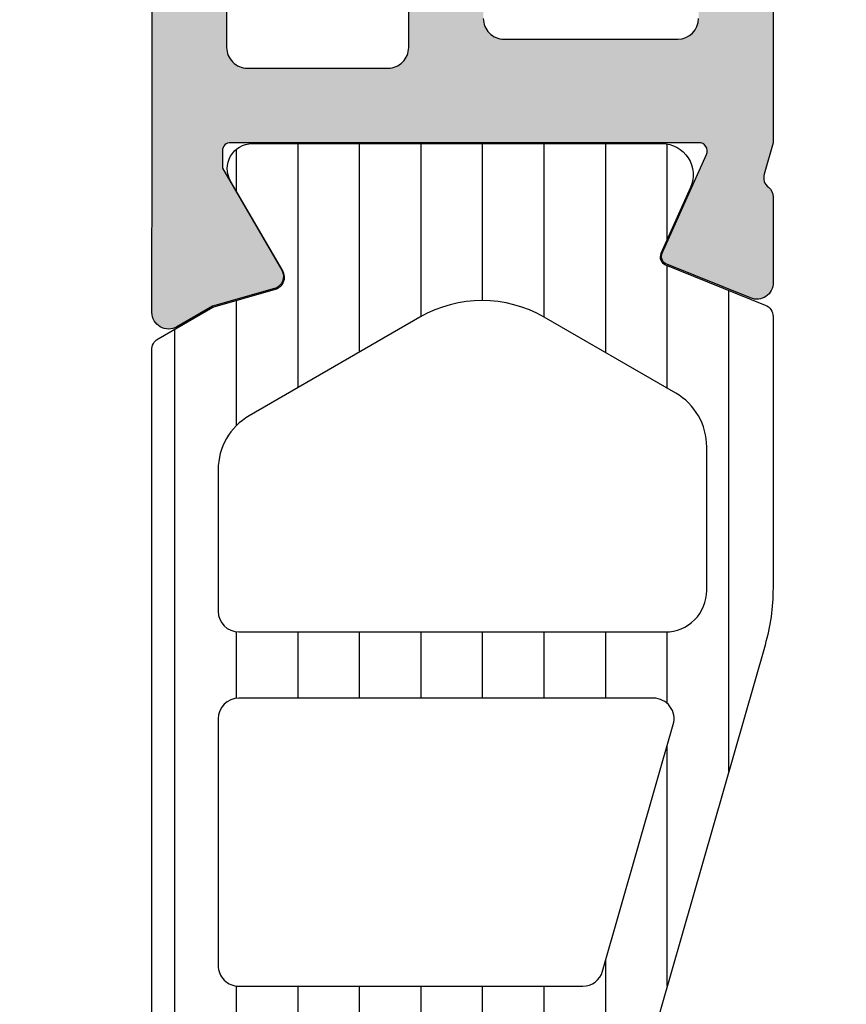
# Model space of a CAD drawing. Header units: millimetres. Extents: x 373037 to 682063, y 76092 to 274210.
# Tile 105 of 256: x 667673 to 667693, y 249636 to 249660. Entities that reach past the tile are written whole.
import ezdxf

# ---------------------------------------------------------------- set-up
doc = ezdxf.new("R2010")
doc.units = ezdxf.units.MM
doc.header["$LTSCALE"] = 100
doc.layers.add('PUDORYS', color=253, linetype='CONTINUOUS')
pattern_1 = [(135, (679960.638258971, 248348.1544064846), (-1.077630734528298, -1.077630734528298), []), (225, (679960.638258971, 248348.1544064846), (1.077630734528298, -1.077630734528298), [])]

msp = doc.modelspace()

# ---------------------------------------------------------------- hatches: boundary and pattern name
at = {"layer": 'PUDORYS', "true_color": 0x939598}
h = msp.add_hatch(color=252, dxfattribs=at)
edge = h.paths.add_edge_path(flags=16)
edge.add_ellipse((667681.8488441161, 249686.6363322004), major_axis=(-0.4999740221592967, 0), ratio=1, start_angle=179.9970229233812, end_angle=270.0029770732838)
edge.add_line((667681.8488181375, 249687.1363062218), (667663.8488181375, 249687.1363062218))
edge.add_ellipse((667663.848792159, 249686.6363322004), major_axis=(-0.4999740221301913, 0), ratio=1, start_angle=-90.00297707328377, end_angle=0.002977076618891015)
edge.add_line((667663.3488181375, 249686.6363062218), (667663.3488181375, 249674.1363062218))
edge.add_ellipse((667663.8488399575, 249674.1363280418), major_axis=(-0.5000218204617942, 0), ratio=1, start_angle=0.002500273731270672, end_angle=89.99749972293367)
edge.add_line((667663.8488181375, 249673.6363062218), (667676.4518691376, 249673.6363062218))
edge.add_ellipse((667676.4518702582, 249672.1363073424), major_axis=(-1.499998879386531, 0), ratio=1, start_angle=179.9999571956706, end_angle=270.0000428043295, ccw=False)
edge.add_line((667677.9518691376, 249672.1363062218), (667677.9518691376, 249659.1363182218))
edge.add_ellipse((667678.451868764, 249659.1363178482), major_axis=(-0.4999996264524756, 0), ratio=1, start_angle=-4.280877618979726e-05, end_angle=90.00004280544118)
edge.add_line((667678.4518691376, 249658.6363182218), (667681.8488181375, 249658.6363182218))
edge.add_ellipse((667681.848818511, 249659.1363178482), major_axis=(-0.4999996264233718, 0), ratio=1, start_angle=89.99995719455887, end_angle=180.0000428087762)
edge.add_line((667682.3488181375, 249659.1363182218), (667682.3488181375, 249686.6363062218))
edge = h.paths.add_edge_path()
edge.add_line((667711.1488131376, 249687.8363182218), (667711.1488131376, 249684.8363182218))
edge.add_line((667711.1488131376, 249684.8363182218), (667709.1488131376, 249684.8363182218))
edge.add_arc((667709.148787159, 249685.3362922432), 0.4999740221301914, 179.9970229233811, 270.00297707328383, ccw=False)
edge.add_line((667708.6488131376, 249685.3363182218), (667708.6488131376, 249685.8363182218))
edge.add_line((667708.6488131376, 249685.8363182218), (667709.6488131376, 249685.8363182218))
edge.add_line((667709.6488131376, 249685.8363182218), (667709.6488131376, 249686.8363182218))
edge.add_arc((667708.6487490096, 249686.8362540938), 1.000064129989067, 0.003674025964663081, 89.99632597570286)
edge.add_line((667708.6488131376, 249687.8363182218), (667704.6488131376, 249687.8363182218))
edge.add_arc((667704.6488431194, 249686.8362882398), 1.000029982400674, 90.00171778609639, 179.9982822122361)
edge.add_line((667703.6488131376, 249686.8363182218), (667703.6488131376, 249685.8363182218))
edge.add_line((667703.6488131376, 249685.8363182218), (667704.6488131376, 249685.8363182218))
edge.add_line((667704.6488131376, 249685.8363182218), (667704.6488131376, 249685.3363182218))
edge.add_arc((667704.1488075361, 249685.3363238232), 0.500005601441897, 270.00064186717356, 359.9993581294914, ccw=False)
edge.add_line((667704.1488131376, 249684.8363182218), (667701.3488101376, 249684.8363182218))
edge.add_arc((667701.3488101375, 249685.3363182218), 0.5, 90, 270, ccw=False)
edge.add_line((667701.3488101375, 249685.8363182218), (667701.6488131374, 249685.8363182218))
edge.add_arc((667701.6488024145, 249686.3363289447), 0.5000107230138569, 270.0012287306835, 359.9987712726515)
edge.add_line((667702.1488131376, 249686.3363182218), (667702.1488131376, 249686.8363182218))
edge.add_arc((667701.6487452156, 249686.8362502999), 0.5000679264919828, 0.007782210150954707, 89.99221778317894)
edge.add_line((667701.6488131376, 249687.3363182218), (667690.3488181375, 249687.3363182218))
edge.add_arc((667690.3488399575, 249686.8362964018), 0.5000218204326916, 90.00250027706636, 179.9974997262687)
edge.add_line((667689.8488181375, 249686.8363182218), (667689.8488181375, 249686.3363182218))
edge.add_arc((667690.3487554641, 249686.3362555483), 0.4999373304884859, 179.9928172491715, 270.0071827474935)
edge.add_line((667690.3488181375, 249685.8363182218), (667690.6488211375, 249685.8363182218))
edge.add_arc((667690.6487583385, 249685.3362554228), 0.500062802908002, 0.007195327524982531, 89.99280467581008, ccw=False)
edge.add_line((667691.1488211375, 249685.3363182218), (667691.1488211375, 249680.8363182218))
edge.add_arc((667690.648815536, 249680.8363238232), 0.500005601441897, 270.00064186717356, 359.9993581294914, ccw=False)
edge.add_line((667690.6488211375, 249680.3363182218), (667689.8488181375, 249680.3363182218))
edge.add_arc((667689.848792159, 249680.8362922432), 0.4999740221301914, 179.9970229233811, 270.00297707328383, ccw=False)
edge.add_line((667689.3488181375, 249680.8363182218), (667689.3488181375, 249682.8363182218))
edge.add_arc((667688.8487502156, 249682.8362502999), 0.5000679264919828, 0.007782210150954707, 89.99221778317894)
edge.add_line((667688.8488181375, 249683.3363182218), (667688.3488181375, 249683.3363182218))
edge.add_arc((667688.3487554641, 249683.8362555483), 0.4999373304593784, 179.9928172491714, 270.0071827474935, ccw=False)
edge.add_line((667687.8488181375, 249683.8363182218), (667687.8488181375, 249686.8363182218))
edge.add_arc((667687.3487630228, 249686.836263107), 0.5000551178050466, 0.006314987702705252, 89.99368500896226)
edge.add_line((667687.3488181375, 249687.3363182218), (667685.6488211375, 249687.3363182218))
edge.add_arc((667685.6487892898, 249685.8363500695), 1.499968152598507, 89.99878348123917, 180.0012165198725)
edge.add_line((667684.1488211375, 249685.8363182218), (667684.1488211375, 249659.8363182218))
edge.add_arc((667684.6488002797, 249659.836297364), 0.4999791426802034, 179.9976097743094, 270.0023902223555)
edge.add_line((667684.6488211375, 249659.3363182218), (667688.8488181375, 249659.3363182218))
edge.add_arc((667688.8488125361, 249659.8363238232), 0.5000056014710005, 270.0006418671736, 359.9993581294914)
edge.add_line((667689.3488181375, 249659.8363182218), (667689.3488181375, 249661.8363182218))
edge.add_arc((667689.8488399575, 249661.8362964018), 0.5000218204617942, 90.0025002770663, 179.9974997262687, ccw=False)
edge.add_line((667689.8488181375, 249662.3363182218), (667690.6488211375, 249662.3363182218))
edge.add_arc((667690.648768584, 249661.8362656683), 0.5000525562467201, 0.0060215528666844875, 89.99397845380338, ccw=False)
edge.add_line((667691.1488211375, 249661.8363182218), (667691.1488211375, 249656.8363172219))
edge.add_line((667691.1488211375, 249656.8363172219), (667690.9315001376, 249656.0784282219))
edge.add_arc((667691.2198785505, 249655.9957369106), 0.2999999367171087, 163.9999757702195, 232.0951853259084)
edge.add_arc((667690.8512680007, 249655.5223170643), 0.3000001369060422, 3.008216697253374e-05, 52.09528191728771, ccw=False)
edge.add_line((667691.1512681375, 249655.5223172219), (667691.1512661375, 249653.4581702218))
edge.add_arc((667690.7512667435, 249653.4581697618), 0.3999993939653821, -111.97376954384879, 6.58840779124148e-05, ccw=False)
edge.add_line((667690.6015941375, 249653.0872282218), (667688.5783651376, 249653.9035892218))
edge.add_arc((667688.6532017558, 249654.089059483), 0.1999993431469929, 155.858907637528, 248.0260921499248, ccw=False)
edge.add_line((667688.4706941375, 249654.1708562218), (667689.5390141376, 249656.5545412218))
edge.add_arc((667689.3565060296, 249656.6363379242), 0.1999997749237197, 335.8589745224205, 450.8199006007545)
edge.add_line((667689.3536441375, 249656.8363172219), (667678.0495641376, 249656.8363182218))
edge.add_arc((667678.0411324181, 249656.6449037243), 0.1916001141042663, 87.47777809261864, 181.0444499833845)
edge.add_line((667677.8495641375, 249656.6414112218), (667677.8495641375, 249656.2208272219))
edge.add_line((667677.8495641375, 249656.2208272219), (667679.2812991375, 249653.7552152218))
edge.add_arc((667679.0219621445, 249653.6044035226), 0.2999997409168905, -74.00002829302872, 30.179196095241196, ccw=False)
edge.add_line((667679.1046531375, 249653.3160252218), (667677.6124921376, 249652.8881542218))
edge.add_line((667677.6124921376, 249652.8881542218), (667676.7492171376, 249652.3897422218))
edge.add_arc((667676.5492171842, 249652.7361524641), 0.4000000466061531, 180.0000347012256, 299.99998843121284, ccw=False)
edge.add_line((667676.1492171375, 249652.7361522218), (667676.1495641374, 249656.8440832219))
edge.add_line((667676.1495641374, 249656.8440832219), (667676.1518691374, 249671.3361402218))
edge.add_arc((667675.6518692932, 249671.3363183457), 0.4999998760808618, 359.9795884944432, 450.0000178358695)
edge.add_line((667675.6518691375, 249671.8363182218), (667670.2488271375, 249671.8363182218))
edge.add_arc((667670.248826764, 249671.3363185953), 0.4999996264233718, 89.99995719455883, 180.0000428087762)
edge.add_line((667669.7488271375, 249671.3363182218), (667669.7488271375, 249668.8363182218))
edge.add_arc((667669.2488275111, 249668.8363178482), 0.4999996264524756, -90.00004280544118, 4.280877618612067e-05, ccw=False)
edge.add_line((667669.2488271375, 249668.3363182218), (667667.9488241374, 249668.3363182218))
edge.add_arc((667667.9488032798, 249668.836297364), 0.4999791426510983, 179.9976097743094, 270.00239022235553, ccw=False)
edge.add_line((667667.4488241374, 249668.8363182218), (667667.4488241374, 249669.3363182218))
edge.add_line((667667.4488241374, 249669.3363182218), (667668.4488241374, 249669.3363182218))
edge.add_line((667668.4488241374, 249669.3363182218), (667668.4488241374, 249670.8363182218))
edge.add_arc((667667.4487924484, 249670.8362865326), 1.000031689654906, 0.00181559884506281, 89.99818440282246)
edge.add_line((667667.4488241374, 249671.8363182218), (667663.4488241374, 249671.8363182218))
edge.add_arc((667663.4488933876, 249670.8362489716), 1.000069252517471, 90.00396746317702, 179.9960325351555)
edge.add_line((667662.4488241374, 249670.8363182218), (667662.4488241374, 249669.3363182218))
edge.add_line((667662.4488241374, 249669.3363182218), (667663.4488241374, 249669.3363182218))
edge.add_line((667663.4488241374, 249669.3363182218), (667663.4488241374, 249668.8363182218))
edge.add_arc((667662.948850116, 249668.8362922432), 0.4999740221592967, -90.00297707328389, 0.002977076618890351, ccw=False)
edge.add_line((667662.9488241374, 249668.3363182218), (667661.6488211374, 249668.3363182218))
edge.add_arc((667661.6488267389, 249668.8363238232), 0.5000056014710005, 180.0006418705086, 269.99935813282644, ccw=False)
edge.add_line((667661.1488211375, 249668.8363182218), (667661.1488211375, 249687.8363182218))
edge.add_arc((667662.6487918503, 249687.8363475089), 1.49997071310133, 89.99888129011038, 180.0011187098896, ccw=False)
edge.add_line((667662.6488211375, 249689.3363182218), (667709.6488131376, 249689.3363182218))
edge.add_arc((667709.6487527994, 249687.8362578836), 1.500060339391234, 0.002304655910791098, 89.9976953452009, ccw=False)
h = msp.add_hatch(dxfattribs=at)
h.set_pattern_fill('ANSI37', color=252, scale=0.48, angle=90, style=0)
h.set_pattern_definition(pattern_1)
edge = h.paths.add_edge_path(flags=16)
edge.add_line((667706.8130869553, 249625.9350692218), (667708.2059409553, 249626.0348132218))
edge.add_arc((667708.248798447, 249625.4363463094), 0.5999995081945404, -8.359873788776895e-06, 94.0960805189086, ccw=False)
edge.add_arc((667708.248798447, 249625.4363461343), 0.5999995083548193, -94.09608051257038, 8.359873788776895e-06, ccw=False)
edge.add_line((667708.2059409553, 249624.8378792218), (667706.8130869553, 249624.9376232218))
edge.add_arc((667706.8488014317, 249625.4363462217), 0.5000001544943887, 94.09606439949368, 265.9039355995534, ccw=False)
edge = h.paths.add_edge_path(flags=16)
edge.add_arc((667703.6487933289, 249623.8363495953), 0.4999996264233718, -4.280877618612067e-05, 90.00004280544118, ccw=False)
edge.add_line((667704.1487929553, 249623.8363492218), (667704.1487929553, 249620.2426642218))
edge.add_arc((667703.6487926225, 249620.2426642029), 0.5000003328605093, -113.21802660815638, 2.161113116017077e-06, ccw=False)
edge.add_line((667703.4516769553, 249619.7831582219), (667697.1205749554, 249622.4990362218))
edge.add_arc((667697.3176908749, 249622.95854157), 0.4999998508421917, 177.4998893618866, 246.7819182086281, ccw=False)
edge.add_line((667696.8181669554, 249622.9803522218), (667696.8564929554, 249623.8581592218))
edge.add_arc((667697.3560165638, 249623.8363497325), 0.4999994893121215, 89.99995514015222, 177.500020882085, ccw=False)
edge.add_line((667697.3560169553, 249624.3363492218), (667703.6487929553, 249624.3363492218))
edge = h.paths.add_edge_path(flags=16)
edge.add_line((667698.2406309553, 249649.3902682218), (667707.1374839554, 249653.5389382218))
edge.add_arc((667707.3487930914, 249653.0857844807), 0.499999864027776, -2.966864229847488e-05, 115.00000791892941, ccw=False)
edge.add_line((667707.8487929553, 249653.0857842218), (667707.8487929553, 249643.7363492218))
edge.add_arc((667707.3487933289, 249643.7363488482), 0.4999996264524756, -90.00004280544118, 4.280877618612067e-05, ccw=False)
edge.add_line((667707.3487929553, 249643.2363492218), (667698.2248699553, 249643.2363492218))
edge.add_arc((667698.2248701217, 249643.7363492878), 0.5000000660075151, 177.4999727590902, 269.9999809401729, ccw=False)
edge.add_line((667697.7253459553, 249643.7581592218), (667697.9524159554, 249648.9589232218))
edge.add_arc((667698.4519413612, 249648.9371134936), 0.5000012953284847, 115.0000919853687, 177.5000025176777, ccw=False)
edge = h.paths.add_edge_path(flags=16)
edge.add_arc((667707.3487933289, 249640.5363495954), 0.4999996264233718, -4.280877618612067e-05, 90.00004280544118, ccw=False)
edge.add_line((667707.8487929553, 249640.5363492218), (667707.8487929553, 249633.3363492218))
edge.add_arc((667707.3487933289, 249633.3363488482), 0.4999996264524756, -90.00004280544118, 4.280877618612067e-05, ccw=False)
edge.add_line((667707.3487929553, 249632.8363492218), (667706.1487929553, 249632.8363492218))
edge.add_arc((667706.1487914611, 249630.836350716), 1.999998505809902, 89.99995719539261, 180.0000428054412)
edge.add_line((667704.1487929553, 249630.8363492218), (667704.1487929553, 249627.0363492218))
edge.add_arc((667703.6487933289, 249627.0363488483), 0.4999996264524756, -90.00004280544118, 4.280877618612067e-05, ccw=False)
edge.add_line((667703.6487929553, 249626.5363492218), (667697.4957319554, 249626.5363492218))
edge.add_arc((667697.4957321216, 249627.0363492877), 0.5000000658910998, 177.4999727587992, 269.9999809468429, ccw=False)
edge.add_line((667696.9962079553, 249627.0581592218), (667697.2363429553, 249632.5581592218))
edge.add_arc((667697.7358665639, 249632.5363497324), 0.4999994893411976, 89.99995514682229, 177.5000208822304, ccw=False)
edge.add_line((667697.7358669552, 249633.0363492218), (667703.0487929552, 249633.0363492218))
edge.add_arc((667703.0487929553, 249634.1363492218), 1.099999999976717, 270, 450)
edge.add_line((667703.0487929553, 249635.2363492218), (667697.8755819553, 249635.2363492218))
edge.add_arc((667697.8755821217, 249635.7363492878), 0.5000000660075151, 177.4999727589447, 269.9999809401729, ccw=False)
edge.add_line((667697.3760579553, 249635.7581592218), (667697.5856309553, 249640.5581592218))
edge.add_arc((667698.0851545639, 249640.5363497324), 0.4999994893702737, 89.99995514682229, 177.5000208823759, ccw=False)
edge.add_line((667698.0851549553, 249641.0363492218), (667707.3487929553, 249641.0363492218))
edge = h.paths.add_edge_path()
edge.add_line((667705.9623359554, 249655.7494022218), (667697.1744699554, 249651.6515532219))
edge.add_ellipse((667698.4423274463, 249648.9326278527), major_axis=(-3.000002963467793, 0), ratio=1, start_angle=295.0000306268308, end_angle=357.49994116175)
edge.add_line((667695.4451799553, 249649.0634892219), (667695.4168459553, 249648.4145392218))
edge.add_ellipse((667694.9173223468, 249648.4363487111), major_axis=(-0.4999994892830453, 0), ratio=1, start_angle=89.99995514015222, end_angle=177.5000208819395, ccw=False)
edge.add_line((667694.9173219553, 249647.9363492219), (667693.9487929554, 249647.9363492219))
edge.add_ellipse((667693.9487928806, 249647.8363492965), major_axis=(-0.09999992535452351, 0), ratio=1, start_angle=-90.0000427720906, end_angle=4.282211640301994e-05)
edge.add_line((667693.8487929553, 249647.8363492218), (667693.8487929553, 249647.2363492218))
edge.add_ellipse((667693.9487928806, 249647.236349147), major_axis=(-0.09999992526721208, 0), ratio=1, start_angle=-4.28221165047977e-05, end_angle=90.00004280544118)
edge.add_line((667693.9487929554, 249647.1363492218), (667694.8518309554, 249647.1363492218))
edge.add_ellipse((667694.851830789, 249646.6363491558), major_axis=(-0.5000000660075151, 0), ratio=1, start_angle=177.4999727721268, end_angle=269.999980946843, ccw=False)
edge.add_line((667695.3513549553, 249646.6145392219), (667694.9575169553, 249637.7142452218))
edge.add_ellipse((667694.4580056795, 249637.736349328), major_axis=(-0.5000001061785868, 0), ratio=1, start_angle=89.9999170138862, end_angle=177.4662307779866, ccw=False)
edge.add_line((667694.4580049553, 249637.2363492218), (667693.8487929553, 249637.2363492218))
edge.add_ellipse((667693.8487928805, 249637.1363492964), major_axis=(-0.09999992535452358, 0), ratio=1, start_angle=-90.0000428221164, end_angle=4.275541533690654e-05)
edge.add_line((667693.7487929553, 249637.1363492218), (667693.7487929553, 249636.5363492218))
edge.add_ellipse((667693.8487928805, 249636.5363491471), major_axis=(-0.0999999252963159, 0), ratio=1, start_angle=-4.28221165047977e-05, end_angle=90.00004282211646)
edge.add_line((667693.8487929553, 249636.4363492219), (667694.3783549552, 249636.4363492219))
edge.add_ellipse((667694.378355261, 249635.9363487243), major_axis=(-0.500000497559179, 0), ratio=1, start_angle=177.4663019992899, end_angle=270.0000350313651, ccw=False)
edge.add_line((667694.8778669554, 249635.9142452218), (667694.3672109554, 249624.3740202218))
edge.add_ellipse((667693.8676863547, 249624.3958297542), major_axis=(-0.5000004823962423, 0), ratio=1, start_angle=86.78294269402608, end_angle=177.5000209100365, ccw=False)
edge.add_line((667693.8396269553, 249623.8966172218), (667688.7058839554, 249624.1851802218))
edge.add_ellipse((667688.8214393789, 249624.5955982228), major_axis=(-0.426375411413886, 0), ratio=1, start_angle=-69.24102762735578, end_angle=74.27514552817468, ccw=False)
edge.add_line((667688.6703159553, 249624.9942932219), (667688.9029189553, 249624.9930532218))
edge.add_line((667688.9029189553, 249624.9930532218), (667690.7854979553, 249624.6949152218))
edge.add_line((667690.7854979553, 249624.6949152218), (667693.6347829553, 249625.0953412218))
edge.add_ellipse((667693.5930323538, 249625.3924218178), major_axis=(-0.2999999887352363, 0), ratio=1, start_angle=97.99974404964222, end_angle=214.5977463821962)
edge.add_ellipse((667691.3704612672, 249623.8593084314), major_axis=(-3.000047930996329, 0), ratio=1, start_angle=214.5976412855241, end_angle=288.0084245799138)
edge.add_line((667690.4429759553, 249626.7123872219), (667688.1880849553, 249626.0788112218))
edge.add_ellipse((667688.3490144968, 249625.3035987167), major_axis=(-0.7917403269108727, 0), ratio=1, start_angle=281.727689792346, end_angle=353.2016537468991)
edge.add_line((667687.5628409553, 249625.3973212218), (667687.5616199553, 249624.3391112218))
edge.add_ellipse((667688.7407061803, 249624.4682354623), major_axis=(-1.18613548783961, 0), ratio=1, start_angle=6.249678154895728, end_angle=71.34442355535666)
edge.add_line((667688.3612869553, 249623.3444212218), (667691.6026269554, 249622.2500882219))
edge.add_line((667691.6026269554, 249622.2500882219), (667699.6524219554, 249619.3603102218))
edge.add_line((667699.6524219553, 249619.3603102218), (667709.5502989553, 249615.0275012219))
edge.add_ellipse((667709.7485690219, 249615.4865102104), major_axis=(-0.5000002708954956, 0), ratio=1, start_angle=66.637950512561, end_angle=179.9334236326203)
edge.add_line((667710.2485689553, 249615.4859292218), (667710.2492039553, 249616.0326302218))
edge.add_ellipse((667709.7492038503, 249616.0332104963), major_axis=(-0.5000004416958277, 0), ratio=1, start_angle=179.9335054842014, end_angle=246.0791754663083)
edge.add_line((667709.9519409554, 249616.4902642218), (667706.7479379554, 249617.8920202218))
edge.add_ellipse((667707.148792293, 249618.8081613), major_axis=(-0.9999993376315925, 0), ratio=1, start_angle=-5.28139391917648e-05, end_angle=66.3683852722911, ccw=False)
edge.add_line((667706.1487929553, 249618.8081622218), (667706.1487929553, 249624.0361042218))
edge.add_line((667706.1487929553, 249624.0361042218), (667707.9482719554, 249624.0361132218))
edge.add_line((667707.9482719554, 249624.0361132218), (667708.0862139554, 249623.5213122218))
edge.add_ellipse((667708.3633679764, 249623.636077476), major_axis=(-0.2999756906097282, 0), ratio=1, start_angle=22.4937002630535, end_angle=112.5035667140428)
edge.add_line((667708.4781809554, 249623.3589432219), (667709.7483079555, 249624.2081102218))
edge.add_ellipse((667709.2485871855, 249625.073974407), major_axis=(-0.9997207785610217, 0), ratio=1, start_angle=119.9907606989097, end_angle=180.0076118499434)
edge.add_line((667710.2483079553, 249625.0741072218), (667710.2482769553, 249625.7984682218))
edge.add_ellipse((667709.2485391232, 249625.7982601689), major_axis=(-0.9997378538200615, 0), ratio=1, start_angle=180.0119236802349, end_angle=240.0086750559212)
edge.add_line((667709.7482769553, 249626.6641342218), (667708.4781809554, 249627.5133012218))
edge.add_ellipse((667708.3633690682, 249627.2361537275), major_axis=(-0.2999875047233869, 0), ratio=1, start_angle=247.497593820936, end_angle=337.5013961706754)
edge.add_line((667708.0862139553, 249627.3509472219), (667707.9482419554, 249626.8361312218))
edge.add_line((667707.9482419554, 249626.8361312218), (667706.1487929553, 249626.8361232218))
edge.add_line((667706.1487929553, 249626.8361232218), (667706.1487929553, 249630.0363502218))
edge.add_ellipse((667706.4487927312, 249630.0363504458), major_axis=(-0.2999997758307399, 0), ratio=1, start_angle=-90.0000428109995, end_angle=4.277764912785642e-05, ccw=False)
edge.add_line((667706.4487929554, 249630.3363502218), (667709.7487889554, 249630.3363502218))
edge.add_ellipse((667709.7487893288, 249630.8363498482), major_axis=(-0.4999996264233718, 0), ratio=1, start_angle=89.99995719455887, end_angle=180.0000428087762)
edge.add_line((667710.2487889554, 249630.8363502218), (667710.2487889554, 249657.7339722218))
edge.add_line((667710.2487889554, 249657.7339722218), (667708.6983969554, 249658.6290902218))
edge.add_ellipse((667708.4483968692, 249658.1960776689), major_axis=(-0.4999999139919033, 0), ratio=1, start_angle=239.9999829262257, end_angle=359.9999366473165)
edge.add_line((667707.9483969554, 249658.1960782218), (667706.2510259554, 249658.1960782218))
edge.add_line((667706.2510259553, 249658.1960782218), (667706.2510259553, 249656.2025562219))
edge.add_ellipse((667705.7510256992, 249656.2025558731), major_axis=(-0.5000002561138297, 0), ratio=1, start_angle=115.0001285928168, end_angle=180.0000399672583, ccw=False)
h = msp.add_hatch(dxfattribs=at)
h.set_pattern_fill('ANSI37', color=252, scale=0.48, angle=90, style=0)
h.set_pattern_definition(pattern_1)
edge = h.paths.add_edge_path(flags=16)
edge.add_line((667706.8130871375, 249625.9350692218), (667708.2059411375, 249626.0348132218))
edge.add_arc((667708.2487986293, 249625.4363463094), 0.5999995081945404, -8.359873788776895e-06, 94.0960805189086, ccw=False)
edge.add_arc((667708.2487986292, 249625.4363461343), 0.5999995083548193, -94.09608051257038, 8.359873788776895e-06, ccw=False)
edge.add_line((667708.2059411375, 249624.8378792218), (667706.8130871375, 249624.9376232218))
edge.add_arc((667706.848801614, 249625.4363462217), 0.5000001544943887, 94.09606439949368, 265.9039355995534, ccw=False)
edge = h.paths.add_edge_path(flags=16)
edge.add_arc((667703.6487935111, 249623.8363495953), 0.4999996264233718, -4.280877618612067e-05, 90.00004280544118, ccw=False)
edge.add_line((667704.1487931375, 249623.8363492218), (667704.1487931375, 249620.2426642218))
edge.add_arc((667703.6487928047, 249620.2426642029), 0.5000003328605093, -113.21802660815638, 2.161113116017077e-06, ccw=False)
edge.add_line((667703.4516771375, 249619.7831582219), (667697.1205751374, 249622.4990362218))
edge.add_arc((667697.3176910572, 249622.95854157), 0.4999998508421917, 177.4998893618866, 246.7819182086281, ccw=False)
edge.add_line((667696.8181671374, 249622.9803522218), (667696.8564931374, 249623.8581592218))
edge.add_arc((667697.356016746, 249623.8363497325), 0.4999994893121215, 89.99995514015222, 177.500020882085, ccw=False)
edge.add_line((667697.3560171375, 249624.3363492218), (667703.6487931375, 249624.3363492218))
edge = h.paths.add_edge_path(flags=16)
edge.add_line((667698.2406311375, 249649.3902682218), (667707.1374841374, 249653.5389382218))
edge.add_arc((667707.3487932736, 249653.0857844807), 0.499999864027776, -2.966864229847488e-05, 115.00000791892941, ccw=False)
edge.add_line((667707.8487931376, 249653.0857842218), (667707.8487931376, 249643.7363492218))
edge.add_arc((667707.348793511, 249643.7363488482), 0.4999996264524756, -90.00004280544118, 4.280877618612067e-05, ccw=False)
edge.add_line((667707.3487931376, 249643.2363492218), (667698.2248701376, 249643.2363492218))
edge.add_arc((667698.2248703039, 249643.7363492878), 0.5000000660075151, 177.4999727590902, 269.9999809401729, ccw=False)
edge.add_line((667697.7253461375, 249643.7581592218), (667697.9524161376, 249648.9589232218))
edge.add_arc((667698.4519415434, 249648.9371134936), 0.5000012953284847, 115.0000919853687, 177.5000025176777, ccw=False)
edge = h.paths.add_edge_path(flags=16)
edge.add_arc((667707.348793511, 249640.5363495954), 0.4999996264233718, -4.280877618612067e-05, 90.00004280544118, ccw=False)
edge.add_line((667707.8487931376, 249640.5363492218), (667707.8487931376, 249633.3363492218))
edge.add_arc((667707.348793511, 249633.3363488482), 0.4999996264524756, -90.00004280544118, 4.280877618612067e-05, ccw=False)
edge.add_line((667707.3487931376, 249632.8363492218), (667706.1487931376, 249632.8363492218))
edge.add_arc((667706.1487916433, 249630.836350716), 1.999998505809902, 89.99995719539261, 180.0000428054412)
edge.add_line((667704.1487931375, 249630.8363492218), (667704.1487931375, 249627.0363492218))
edge.add_arc((667703.6487935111, 249627.0363488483), 0.4999996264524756, -90.00004280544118, 4.280877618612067e-05, ccw=False)
edge.add_line((667703.6487931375, 249626.5363492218), (667697.4957321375, 249626.5363492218))
edge.add_arc((667697.4957323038, 249627.0363492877), 0.5000000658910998, 177.4999727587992, 269.9999809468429, ccw=False)
edge.add_line((667696.9962081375, 249627.0581592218), (667697.2363431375, 249632.5581592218))
edge.add_arc((667697.735866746, 249632.5363497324), 0.4999994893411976, 89.99995514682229, 177.5000208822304, ccw=False)
edge.add_line((667697.7358671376, 249633.0363492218), (667703.0487931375, 249633.0363492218))
edge.add_arc((667703.0487931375, 249634.1363492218), 1.099999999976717, 270, 450)
edge.add_line((667703.0487931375, 249635.2363492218), (667697.8755821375, 249635.2363492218))
edge.add_arc((667697.8755823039, 249635.7363492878), 0.5000000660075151, 177.4999727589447, 269.9999809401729, ccw=False)
edge.add_line((667697.3760581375, 249635.7581592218), (667697.5856311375, 249640.5581592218))
edge.add_arc((667698.0851547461, 249640.5363497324), 0.4999994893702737, 89.99995514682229, 177.5000208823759, ccw=False)
edge.add_line((667698.0851551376, 249641.0363492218), (667707.3487931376, 249641.0363492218))
edge = h.paths.add_edge_path()
edge.add_line((667705.9623361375, 249655.7494022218), (667697.1744701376, 249651.6515532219))
edge.add_ellipse((667698.4423276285, 249648.9326278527), major_axis=(-3.000002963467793, 0), ratio=1, start_angle=295.0000306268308, end_angle=357.49994116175)
edge.add_line((667695.4451801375, 249649.0634892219), (667695.4168461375, 249648.4145392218))
edge.add_ellipse((667694.917322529, 249648.4363487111), major_axis=(-0.4999994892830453, 0), ratio=1, start_angle=89.99995514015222, end_angle=177.5000208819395, ccw=False)
edge.add_line((667694.9173221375, 249647.9363492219), (667693.9487931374, 249647.9363492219))
edge.add_ellipse((667693.9487930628, 249647.8363492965), major_axis=(-0.09999992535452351, 0), ratio=1, start_angle=-90.0000427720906, end_angle=4.282211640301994e-05)
edge.add_line((667693.8487931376, 249647.8363492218), (667693.8487931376, 249647.2363492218))
edge.add_ellipse((667693.9487930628, 249647.236349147), major_axis=(-0.09999992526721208, 0), ratio=1, start_angle=-4.28221165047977e-05, end_angle=90.00004280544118)
edge.add_line((667693.9487931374, 249647.1363492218), (667694.8518311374, 249647.1363492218))
edge.add_ellipse((667694.8518309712, 249646.6363491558), major_axis=(-0.5000000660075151, 0), ratio=1, start_angle=177.4999727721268, end_angle=269.999980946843, ccw=False)
edge.add_line((667695.3513551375, 249646.6145392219), (667694.9575171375, 249637.7142452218))
edge.add_ellipse((667694.4580058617, 249637.736349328), major_axis=(-0.5000001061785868, 0), ratio=1, start_angle=89.9999170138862, end_angle=177.4662307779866, ccw=False)
edge.add_line((667694.4580051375, 249637.2363492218), (667693.8487931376, 249637.2363492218))
edge.add_ellipse((667693.8487930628, 249637.1363492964), major_axis=(-0.09999992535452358, 0), ratio=1, start_angle=-90.0000428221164, end_angle=4.275541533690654e-05)
edge.add_line((667693.7487931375, 249637.1363492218), (667693.7487931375, 249636.5363492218))
edge.add_ellipse((667693.8487930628, 249636.5363491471), major_axis=(-0.0999999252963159, 0), ratio=1, start_angle=-4.28221165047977e-05, end_angle=90.00004282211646)
edge.add_line((667693.8487931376, 249636.4363492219), (667694.3783551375, 249636.4363492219))
edge.add_ellipse((667694.3783554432, 249635.9363487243), major_axis=(-0.500000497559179, 0), ratio=1, start_angle=177.4663019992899, end_angle=270.0000350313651, ccw=False)
edge.add_line((667694.8778671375, 249635.9142452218), (667694.3672111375, 249624.3740202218))
edge.add_ellipse((667693.8676865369, 249624.3958297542), major_axis=(-0.5000004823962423, 0), ratio=1, start_angle=86.78294269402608, end_angle=177.5000209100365, ccw=False)
edge.add_line((667693.8396271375, 249623.8966172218), (667688.7058841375, 249624.1851802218))
edge.add_ellipse((667688.8214395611, 249624.5955982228), major_axis=(-0.426375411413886, 0), ratio=1, start_angle=-69.24102762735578, end_angle=74.27514552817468, ccw=False)
edge.add_line((667688.6703161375, 249624.9942932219), (667688.9029191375, 249624.9930532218))
edge.add_line((667688.9029191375, 249624.9930532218), (667690.7854981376, 249624.6949152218))
edge.add_line((667690.7854981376, 249624.6949152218), (667693.6347831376, 249625.0953412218))
edge.add_ellipse((667693.5930325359, 249625.3924218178), major_axis=(-0.2999999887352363, 0), ratio=1, start_angle=97.99974404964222, end_angle=214.5977463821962)
edge.add_ellipse((667691.3704614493, 249623.8593084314), major_axis=(-3.000047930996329, 0), ratio=1, start_angle=214.5976412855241, end_angle=288.0084245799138)
edge.add_line((667690.4429761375, 249626.7123872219), (667688.1880851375, 249626.0788112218))
edge.add_ellipse((667688.349014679, 249625.3035987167), major_axis=(-0.7917403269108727, 0), ratio=1, start_angle=281.727689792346, end_angle=353.2016537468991)
edge.add_line((667687.5628411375, 249625.3973212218), (667687.5616201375, 249624.3391112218))
edge.add_ellipse((667688.7407063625, 249624.4682354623), major_axis=(-1.18613548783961, 0), ratio=1, start_angle=6.249678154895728, end_angle=71.34442355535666)
edge.add_line((667688.3612871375, 249623.3444212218), (667691.6026271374, 249622.2500882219))
edge.add_line((667691.6026271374, 249622.2500882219), (667699.6524221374, 249619.3603102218))
edge.add_line((667699.6524221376, 249619.3603102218), (667709.5502991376, 249615.0275012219))
edge.add_ellipse((667709.7485692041, 249615.4865102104), major_axis=(-0.5000002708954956, 0), ratio=1, start_angle=66.637950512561, end_angle=179.9334236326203)
edge.add_line((667710.2485691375, 249615.4859292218), (667710.2492041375, 249616.0326302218))
edge.add_ellipse((667709.7492040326, 249616.0332104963), major_axis=(-0.5000004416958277, 0), ratio=1, start_angle=179.9335054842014, end_angle=246.0791754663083)
edge.add_line((667709.9519411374, 249616.4902642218), (667706.7479381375, 249617.8920202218))
edge.add_ellipse((667707.1487924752, 249618.8081613), major_axis=(-0.9999993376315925, 0), ratio=1, start_angle=-5.28139391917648e-05, end_angle=66.3683852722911, ccw=False)
edge.add_line((667706.1487931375, 249618.8081622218), (667706.1487931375, 249624.0361042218))
edge.add_line((667706.1487931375, 249624.0361042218), (667707.9482721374, 249624.0361132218))
edge.add_line((667707.9482721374, 249624.0361132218), (667708.0862141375, 249623.5213122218))
edge.add_ellipse((667708.3633681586, 249623.636077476), major_axis=(-0.2999756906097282, 0), ratio=1, start_angle=22.4937002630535, end_angle=112.5035667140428)
edge.add_line((667708.4781811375, 249623.3589432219), (667709.7483081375, 249624.2081102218))
edge.add_ellipse((667709.2485873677, 249625.073974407), major_axis=(-0.9997207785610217, 0), ratio=1, start_angle=119.9907606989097, end_angle=180.0076118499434)
edge.add_line((667710.2483081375, 249625.0741072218), (667710.2482771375, 249625.7984682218))
edge.add_ellipse((667709.2485393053, 249625.7982601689), major_axis=(-0.9997378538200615, 0), ratio=1, start_angle=180.0119236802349, end_angle=240.0086750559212)
edge.add_line((667709.7482771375, 249626.6641342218), (667708.4781811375, 249627.5133012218))
edge.add_ellipse((667708.3633692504, 249627.2361537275), major_axis=(-0.2999875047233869, 0), ratio=1, start_angle=247.497593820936, end_angle=337.5013961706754)
edge.add_line((667708.0862141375, 249627.3509472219), (667707.9482421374, 249626.8361312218))
edge.add_line((667707.9482421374, 249626.8361312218), (667706.1487931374, 249626.8361232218))
edge.add_line((667706.1487931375, 249626.8361232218), (667706.1487931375, 249630.0363502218))
edge.add_ellipse((667706.4487929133, 249630.0363504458), major_axis=(-0.2999997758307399, 0), ratio=1, start_angle=-90.0000428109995, end_angle=4.277764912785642e-05, ccw=False)
edge.add_line((667706.4487931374, 249630.3363502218), (667709.7487891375, 249630.3363502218))
edge.add_ellipse((667709.748789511, 249630.8363498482), major_axis=(-0.4999996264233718, 0), ratio=1, start_angle=89.99995719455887, end_angle=180.0000428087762)
edge.add_line((667710.2487891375, 249630.8363502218), (667710.2487891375, 249657.7339722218))
edge.add_line((667710.2487891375, 249657.7339722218), (667708.6983971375, 249658.6290902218))
edge.add_ellipse((667708.4483970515, 249658.1960776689), major_axis=(-0.4999999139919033, 0), ratio=1, start_angle=239.9999829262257, end_angle=359.9999366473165)
edge.add_line((667707.9483971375, 249658.1960782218), (667706.2510261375, 249658.1960782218))
edge.add_line((667706.2510261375, 249658.1960782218), (667706.2510261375, 249656.2025562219))
edge.add_ellipse((667705.7510258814, 249656.2025558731), major_axis=(-0.5000002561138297, 0), ratio=1, start_angle=115.0001285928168, end_angle=180.0000399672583, ccw=False)
h = msp.add_hatch(dxfattribs=at)
h.set_pattern_fill('ANSI31', color=252, scale=0.468, angle=45, style=0)
h.set_pattern_definition([(90, (679960.638258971, 248348.1544064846), (-1.4859, 3.33066907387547e-16), [])])
edge = h.paths.add_edge_path(flags=16)
edge.add_line((667678.4968931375, 249629.4248242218), (667680.7196031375, 249628.1414622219))
edge.add_ellipse((667681.7194755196, 249629.8731871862), major_axis=(-1.999654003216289, 0), ratio=1, start_angle=59.99849855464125, end_angle=119.9999542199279)
edge.add_line((667682.7193011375, 249628.1414352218), (667683.8488191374, 249628.7935632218))
edge.add_ellipse((667682.3488160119, 249631.3916434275), major_axis=(-3.000005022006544, 0), ratio=1, start_angle=120.0000135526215, end_angle=163.9999452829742)
edge.add_line((667685.2326051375, 249630.5647272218), (667686.2852531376, 249634.2357492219))
edge.add_ellipse((667685.8046221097, 249634.3735680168), major_axis=(-0.5000002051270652, 0), ratio=1, start_angle=163.9999927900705, end_angle=270.0007989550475)
edge.add_line((667685.8046151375, 249634.8735682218), (667678.2468621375, 249634.8734582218))
edge.add_ellipse((667678.2468719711, 249634.3734583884), major_axis=(-0.4999998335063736, 0), ratio=1, start_angle=-89.99887315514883, end_angle=0.000821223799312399)
edge.add_line((667677.7468721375, 249634.3734512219), (667677.7469281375, 249630.7238022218))
edge.add_ellipse((667679.2469273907, 249630.7238416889), major_axis=(-1.499999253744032, 0), ratio=1, start_angle=0.001507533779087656, end_angle=59.99847274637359)
edge = h.paths.add_edge_path(flags=16)
edge.add_line((667678.2468441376, 249636.4734602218), (667686.5501741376, 249636.4735872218))
edge.add_ellipse((667686.5501658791, 249636.9735875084), major_axis=(-0.5000002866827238, 0), ratio=1, start_angle=90.00094634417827, end_angle=164.0000560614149)
edge.add_line((667687.0307971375, 249636.8357692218), (667688.7377241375, 249642.7885312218))
edge.add_ellipse((667688.2570934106, 249642.9263502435), major_axis=(-0.4999999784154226, 0), ratio=1, start_angle=163.9999583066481, end_angle=270.0009480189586)
edge.add_line((667688.2570851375, 249643.4263502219), (667678.2467311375, 249643.4261802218))
edge.add_ellipse((667678.2467433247, 249642.9261800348), major_axis=(-0.5000001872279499, 0), ratio=1, start_angle=-89.99860345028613, end_angle=0.0008953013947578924)
edge.add_line((667677.7467431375, 249642.9261722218), (667677.7468331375, 249636.9734522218))
edge.add_ellipse((667678.2468334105, 249636.9734604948), major_axis=(-0.5000002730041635, 0), ratio=1, start_angle=0.0009480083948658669, end_angle=90.00122922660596)
edge = h.paths.add_edge_path(flags=16)
edge.add_line((667688.7958801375, 249650.7904842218), (667685.6194901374, 249652.6243732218))
edge.add_ellipse((667684.1194902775, 249650.0262934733), major_axis=(-3.0000029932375, 0), ratio=1, start_angle=240.0000360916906, end_angle=300.001491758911)
edge.add_line((667682.6194211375, 249652.6243332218), (667678.4965381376, 249650.2438382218))
edge.add_ellipse((667679.2465737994, 249648.9448199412), major_axis=(-1.500000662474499, 0), ratio=1, start_angle=-59.99844168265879, end_angle=0.001517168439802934)
edge.add_line((667677.7465731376, 249648.9447802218), (667677.7466641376, 249645.5261662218))
edge.add_ellipse((667678.2466636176, 249645.5261797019), major_axis=(-0.4999994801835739, 0), ratio=1, start_angle=0.0015447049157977, end_angle=90.00143468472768)
edge.add_line((667678.2466761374, 249645.0261802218), (667688.5459911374, 249645.0263612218))
edge.add_ellipse((667688.545972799, 249646.0263615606), major_axis=(-1.000000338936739, 0), ratio=1, start_angle=90.00105072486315, end_angle=180.0015275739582)
edge.add_line((667689.5459731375, 249646.0263882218), (667689.5458801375, 249649.4914862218))
edge.add_ellipse((667688.0458800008, 249649.4914460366), major_axis=(-1.500000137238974, 0), ratio=1, start_angle=180.0015349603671, end_angle=239.9999969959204)
edge = h.paths.add_edge_path()
edge.add_line((667691.1457481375, 249652.6382902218), (667691.1459701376, 249646.0852272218))
edge.add_arc((667686.145972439, 249646.0850603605), 4.999997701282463, -16.000023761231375, 0.001912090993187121, ccw=False)
edge.add_line((667690.9522781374, 249644.7068722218), (667686.6836671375, 249629.8204542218))
edge.add_arc((667687.1642974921, 249629.6826357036), 0.499999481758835, 164.0000020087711, 270.0000739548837)
edge.add_line((667687.1642981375, 249629.1826362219), (667691.0476721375, 249629.1826362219))
edge.add_arc((667691.0476921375, 249628.1826362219), 1.0000000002, -89.99885408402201, 90.00114591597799, ccw=False)
edge.add_line((667691.0477121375, 249627.1826362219), (667686.3493761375, 249627.1824482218))
edge.add_line((667686.3493761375, 249627.1824482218), (667686.3493761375, 249627.0263962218))
edge.add_arc((667686.049376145, 249627.0263956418), 0.2999999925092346, -68.02615411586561, 0.00011076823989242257, ccw=False)
edge.add_line((667686.1616311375, 249626.7481892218), (667683.7497291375, 249625.7750022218))
edge.add_arc((667683.8245657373, 249625.5895309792), 0.2000002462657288, 111.9737977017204, 204.1409822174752)
edge.add_line((667683.6420571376, 249625.5077342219), (667684.3585571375, 249623.9090492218))
edge.add_arc((667683.6741513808, 249623.602310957), 0.7499997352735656, -90.00001858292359, 24.14105846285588, ccw=False)
edge.add_line((667683.6741511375, 249622.8523112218), (667678.5666021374, 249622.8523112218))
edge.add_arc((667678.566602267, 249623.452311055), 0.5999998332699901, 149.8570751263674, 269.99998764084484, ccw=False)
edge.add_line((667678.0477371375, 249623.7536062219), (667679.3089531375, 249625.9255632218))
edge.add_arc((667679.0495204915, 249626.0762114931), 0.3000003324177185, 329.8569693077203, 433.9999309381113)
edge.add_line((667679.1322121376, 249626.3645902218), (667677.6177401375, 249626.7988572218))
edge.add_line((667677.6177401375, 249626.7988572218), (667676.2969681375, 249627.5614052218))
edge.add_arc((667676.446968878, 249627.8212123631), 0.2999999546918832, 177.5366952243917, 239.9998316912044, ccw=False)
edge.add_line((667676.1472461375, 249627.8341062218), (667676.1472461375, 249651.8237602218))
edge.add_arc((667676.446581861, 249651.8437148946), 0.3000001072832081, 120.00014774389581, 183.8138762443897, ccw=False)
edge.add_line((667676.2965811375, 249652.1035222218), (667677.6173871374, 249652.8660902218))
edge.add_line((667677.6173871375, 249652.8660902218), (667679.1318581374, 249653.3003572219))
edge.add_arc((667679.0491669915, 249653.5887363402), 0.3000005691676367, 285.9999567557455, 390.1429183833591)
edge.add_line((667679.3086001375, 249653.7393842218), (667678.0473841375, 249655.9113402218))
edge.add_arc((667678.5662495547, 249656.2126358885), 0.6000003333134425, 90.00003984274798, 210.1429523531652, ccw=False)
edge.add_line((667678.5662491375, 249656.8126362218), (667688.4698491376, 249656.8126362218))
edge.add_arc((667688.4698498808, 249656.0626361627), 0.7500000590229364, -24.141020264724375, 90.00005678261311, ccw=False)
edge.add_line((667689.1542561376, 249655.7558982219), (667688.4377561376, 249654.1572132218))
edge.add_arc((667688.6202647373, 249654.0754164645), 0.2000002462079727, 155.8590177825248, 248.0262022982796)
edge.add_line((667688.5454281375, 249653.8899452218), (667690.9580031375, 249652.9164862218))
edge.add_arc((667690.8457489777, 249652.6382803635), 0.2999991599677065, 0.0018827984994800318, 68.02626146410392, ccw=False)

# ---------------------------------------------------------------- linework, layer by layer
at = {"layer": 'PUDORYS', "color": 252, "true_color": 0x939598, "extrusion": (0, 0, -1)}
for points in [[(-667682.3488181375, 249686.6363062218, -0.414244), (-667681.8488181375, 249687.1363062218), (-667663.8488181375, 249687.1363062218), (-667663.8488181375, 249687.1363062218, -0.414244), (-667663.3488181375, 249686.6363062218), (-667663.3488181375, 249674.1363062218), (-667663.3488181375, 249674.1363062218, -0.414188), (-667663.8488181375, 249673.6363062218), (-667676.4518691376, 249673.6363062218), (-667676.4518691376, 249673.6363062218, 0.414214), (-667677.9518691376, 249672.1363062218), (-667677.9518691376, 249659.1363182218), (-667677.9518691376, 249659.1363182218, -0.414214), (-667678.4518691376, 249658.6363182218), (-667681.8488181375, 249658.6363182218), (-667681.8488181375, 249658.6363182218, -0.414214), (-667682.3488181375, 249659.1363182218), (-667682.3488181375, 249686.6363062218)], [(-667688.7958801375, 249650.7904842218), (-667685.6194901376, 249652.6243732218), (-667685.6194901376, 249652.6243732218, -0.267956), (-667682.6194211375, 249652.6243332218), (-667678.4965381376, 249650.2438382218), (-667678.4965381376, 249650.2438382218, -0.267949), (-667677.7465731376, 249648.9447802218), (-667677.7466641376, 249645.5261662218), (-667677.7466641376, 249645.5261662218, -0.414213), (-667678.2466761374, 249645.0261802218), (-667688.5459911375, 249645.0263612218), (-667688.5459911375, 249645.0263612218, -0.414216), (-667689.5459731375, 249646.0263882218), (-667689.5458801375, 249649.4914862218), (-667689.5458801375, 249649.4914862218, -0.267942), (-667688.7958801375, 249650.7904842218)], [(-667678.2468441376, 249636.4734602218), (-667686.5501741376, 249636.4735872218), (-667686.5501741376, 249636.4735872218, -0.334591), (-667687.0307971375, 249636.8357692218), (-667688.7377241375, 249642.7885312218), (-667688.7377241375, 249642.7885312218, -0.498587), (-667688.2570851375, 249643.4263502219), (-667678.2467311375, 249643.4261802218), (-667678.2467311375, 249643.4261802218, -0.414211), (-667677.7467431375, 249642.9261722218), (-667677.7468331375, 249636.9734522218), (-667677.7468331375, 249636.9734522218, -0.414215), (-667678.2468441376, 249636.4734602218)]]:
    msp.add_lwpolyline(points, format="xyb", close=True, dxfattribs=at)
at = {"layer": 'PUDORYS', "color": 252, "true_color": 0x939598}
for points in [[(667691.1488211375, 249661.8363182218), (667691.1488211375, 249656.8363172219), (667690.9315001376, 249656.0784282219), (667690.9315001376, 249656.0784282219, 0.306185), (667691.0355731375, 249655.7590272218, -0.231306), (667691.1512681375, 249655.5223172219), (667691.1512661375, 249653.4581702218), (667691.1512661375, 249653.4581702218, -0.531563), (667690.6015941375, 249653.0872282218), (667688.5783651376, 249653.9035892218), (667688.5783651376, 249653.9035892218, -0.425336), (667688.4706941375, 249654.1708562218), (667689.5390141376, 249656.5545412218), (667689.5390141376, 249656.5545412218, 0.548397), (667689.3536441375, 249656.8363172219), (667678.0495641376, 249656.8363182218), (667678.0495641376, 249656.8363182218, 0.432566), (667677.8495641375, 249656.6414112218), (667677.8495641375, 249656.2208272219), (667679.2812991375, 249653.7552152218), (667679.2812991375, 249653.7552152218, -0.488701), (667679.1046531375, 249653.3160252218), (667677.6124921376, 249652.8881542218), (667676.7492171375, 249652.3897422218), (667676.7492171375, 249652.3897422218, -0.57735), (667676.1492171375, 249652.7361522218), (667676.1495641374, 249656.8440832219), (667676.1518691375, 249671.3361402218)], [(667684.1488211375, 249659.8363182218, 0.414238), (667684.6488211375, 249659.3363182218), (667688.8488181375, 249659.3363182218), (667688.8488181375, 249659.3363182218, 0.414207), (667689.3488181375, 249659.8363182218)], [(667676.1472461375, 249627.8341062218), (667676.1472461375, 249651.8237602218), (667676.1472461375, 249651.8237602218, -0.285866), (667676.2965811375, 249652.1035222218), (667677.6173871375, 249652.8660902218), (667679.1318581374, 249653.3003572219), (667679.1318581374, 249653.3003572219, 0.488505), (667679.3086001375, 249653.7393842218), (667678.0473841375, 249655.9113402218), (667678.0473841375, 249655.9113402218, -0.578182), (667678.5662491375, 249656.8126362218), (667688.4698491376, 249656.8126362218), (667688.4698491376, 249656.8126362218, -0.543753), (667689.1542561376, 249655.7558982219), (667688.4377561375, 249654.1572132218), (667688.4377561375, 249654.1572132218, 0.425336), (667688.5454281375, 249653.8899452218), (667690.9580031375, 249652.9164862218), (667690.9580031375, 249652.9164862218, -0.305847), (667691.1457481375, 249652.6382902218), (667691.1457481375, 249652.6382902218), (667691.1459701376, 249646.0852272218), (667691.1459701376, 249646.0852272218, -0.0699353), (667690.9522781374, 249644.7068722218), (667686.6836671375, 249629.8204542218)]]:
    msp.add_lwpolyline(points, format="xyb", dxfattribs=at)

doc.saveas('drawing.dxf')
